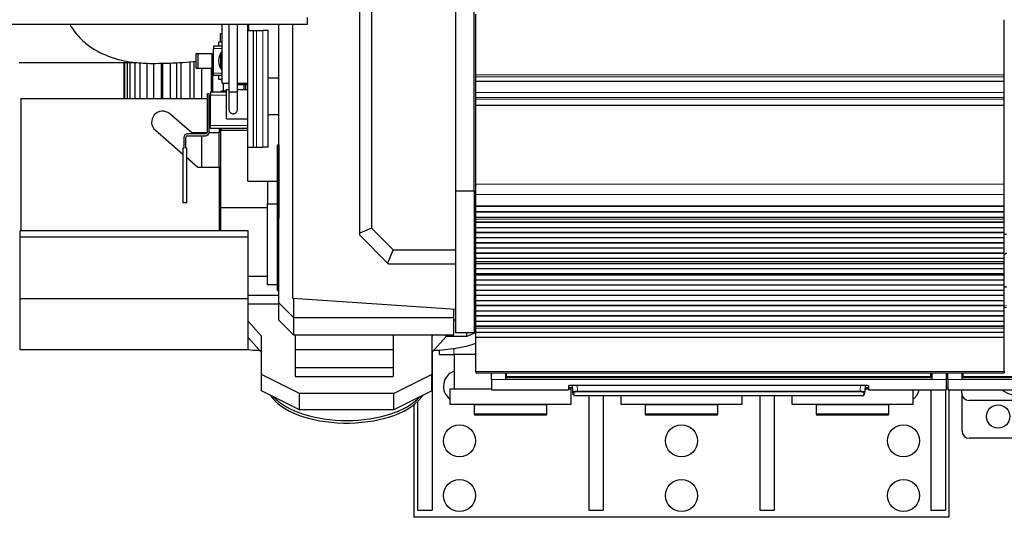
# Model space of a CAD drawing. Header units: inches. Extents: x 0 to 20790, y -12 to 14700.
# Tile 3 of 256: x 1858 to 3210, y 3369 to 4053. Entities that reach past the tile are written whole.
import ezdxf

# ---------------------------------------------------------------- set-up
doc = ezdxf.new("R2010")
doc.units = ezdxf.units.IN
doc.layers.add('1', color=7, linetype='Continuous', true_color=0xffffff)

msp = doc.modelspace()

# ---------------------------------------------------------------- linework, layer by layer
at = {"layer": '1', "color": 2, "linetype": 'Continuous', "lineweight": 25}
for p, q in [((2324.851, 3759.511), (2324.851, 4218.087)), ((2341.174, 4211.326), (2341.174, 3766.272)), ((2456.915, 3817.731), (2456.915, 4176.477)), ((2481.915, 3817.731), (2481.915, 4155.499)), ((2484.415, 3976.982), (2484.415, 4060.132)), ((1300.915, 4046.818), (2252.915, 4046.818)), ((2135.915, 3965.736), (2135.915, 4046.816)), ((2144.915, 4046.821), (2144.915, 3953.231)), ((2156.915, 3953.231), (2156.915, 4046.821)), ((2170.915, 4037.731), (2170.915, 4046.819)), ((2171.915, 4046.823), (2171.915, 4037.735)), ((2213.915, 3663.893), (2213.915, 4046.813)), ((2232.915, 3669.731), (2232.915, 4046.812)), ((2252.915, 4046.818), (2252.915, 4055.818)), ((3210.415, 3976.982), (3210.415, 4052.752)), ((2133.594, 4033.736), (2135.915, 4033.736)), ((2133.594, 4021.736), (2133.594, 4033.736)), ((2170.915, 4037.731), (2178.915, 4037.731)), ((2170.915, 3877.731), (2170.915, 4037.731)), ((2178.915, 4037.731), (2183.201, 4037.731)), ((2178.915, 3877.731), (2178.915, 4037.731)), ((2183.201, 4037.731), (2191.771, 4037.731)), ((2198.915, 4037.731), (2191.771, 4037.731)), ((2198.915, 3877.731), (2198.915, 4037.731)), ((2135.914, 4021.736), (2130.915, 4021.736)), ((2130.915, 4021.736), (2130.915, 4016.236)), ((2099.915, 4006.236), (2102.915, 4006.236)), ((2099.915, 3986.236), (2099.915, 4006.236)), ((2102.915, 4006.236), (2121.915, 4006.236)), ((2102.915, 3986.236), (2102.915, 4006.236)), ((2121.915, 3986.236), (2121.915, 4006.236)), ((2123.915, 4016.236), (2123.915, 4013.236)), ((2135.915, 4016.236), (2123.915, 4016.236)), ((2123.915, 3979.236), (2123.915, 4013.236)), ((2135.915, 4007.576), (2133.594, 4006.236)), ((2133.594, 4006.236), (2133.594, 3986.236)), ((1856.915, 3993.831), (2018.801, 3993.831)), ((2000.774, 3993.831), (2000.774, 3944.632)), ((2002.103, 3944.632), (2002.103, 3993.831)), ((2005.356, 3993.831), (2005.356, 3944.632)), ((2009.553, 3944.632), (2009.553, 3993.831)), ((2016.077, 3993.831), (2016.077, 3944.632)), ((2022.96, 3944.632), (2022.96, 3993.443)), ((2032.469, 3993.155), (2032.469, 3944.632)), ((2041.735, 3944.632), (2041.735, 3992.87)), ((2052.229, 3992.948), (2052.229, 3944.632)), ((2053.814, 3992.985), (2053.814, 3944.632)), ((2065.06, 3944.632), (2065.06, 3993.299)), ((2072.901, 3993.645), (2072.901, 3944.632)), ((2077.149, 3993.831), (2078.915, 3993.831)), ((2079.179, 3993.922), (2079.179, 3944.632)), ((2091.913, 3944.632), (2091.913, 3995.044)), ((2096.759, 3995.522), (2096.759, 3944.632)), ((2122.762, 3999.429), (2122.762, 3953.237)), ((2099.915, 3986.236), (2102.915, 3986.236)), ((2102.915, 3986.236), (2121.915, 3986.236)), ((2107.458, 3986.237), (2107.458, 3944.632)), ((2121.123, 3953.237), (2121.123, 3986.237)), ((2123.915, 3976.236), (2123.915, 3979.236)), ((2133.594, 3986.236), (2135.915, 3984.896)), ((2135.915, 3976.236), (2123.915, 3976.236)), ((2130.915, 3976.236), (2130.915, 3970.736)), ((2135.914, 3970.736), (2130.915, 3970.736)), ((2134.915, 3969.236), (2134.915, 3970.736)), ((2134.915, 3969.236), (2135.915, 3969.236)), ((2135.915, 3965.736), (2144.915, 3965.736)), ((2137.412, 3965.74), (2137.412, 3955.238)), ((2156.915, 3965.736), (2170.915, 3965.736)), ((2156.915, 3963.731), (2170.915, 3963.731)), ((2166.078, 3956.731), (2166.078, 3963.735)), ((2167.734, 3963.735), (2167.734, 3956.731)), ((2198.916, 3972.731), (2213.919, 3972.731)), ((2484.415, 3974.371), (2484.415, 3976.982)), ((2484.415, 3967.898), (2484.415, 3974.371)), ((2484.415, 3967.898), (2484.415, 3967.723)), ((2484.415, 3952.643), (2484.415, 3967.723)), ((3210.415, 3967.723), (2484.415, 3967.723)), ((3210.415, 3974.371), (3210.415, 3976.982)), ((3210.415, 3967.898), (3210.415, 3974.371)), ((3210.415, 3967.898), (3210.415, 3967.723)), ((3210.415, 3952.643), (3210.415, 3967.723)), ((2115.415, 3950.94), (2115.415, 3898.44)), ((2117.915, 3950.94), (2115.415, 3950.94)), ((2117.915, 3898.44), (2117.915, 3950.94)), ((2141.915, 3953.236), (2119.915, 3953.236)), ((2119.915, 3953.236), (2119.915, 3949.236)), ((2134.915, 3955.236), (2141.915, 3955.236)), ((2134.915, 3953.236), (2134.915, 3955.236)), ((2141.915, 3956.731), (2144.915, 3956.731)), ((2141.915, 3916.731), (2141.915, 3956.731)), ((2156.915, 3953.231), (2144.915, 3953.231)), ((2156.915, 3956.731), (2170.915, 3956.731)), ((2484.415, 3945.656), (2484.415, 3952.643)), ((3210.415, 3945.656), (3210.415, 3952.643)), ((1859.915, 3944.631), (2115.412, 3944.631)), ((1859.915, 3762.63), (1859.915, 3944.631)), ((2117.911, 3944.631), (2119.913, 3944.631)), ((2119.915, 3907.236), (2119.915, 3949.236)), ((2484.415, 3943.412), (2484.415, 3945.656)), ((2484.415, 3935.434), (2484.415, 3943.412)), ((3210.415, 3943.412), (3210.415, 3945.656)), ((3210.415, 3935.434), (3210.415, 3943.412)), ((2094.055, 3897.131), (2063.752, 3923.455)), ((2156.908, 3928.51), (2156.908, 3928.51)), ((2484.415, 3934.988), (2484.415, 3935.434)), ((2484.415, 3826.608), (2484.415, 3934.988)), ((3210.415, 3934.988), (3210.415, 3935.434)), ((3210.415, 3826.608), (3210.415, 3934.988)), ((2141.915, 3916.731), (2170.915, 3916.731)), ((2198.915, 3922.731), (2213.917, 3922.731)), ((2044.078, 3900.807), (2081.784, 3868.052)), ((2112.915, 3895.94), (2088.285, 3895.94)), ((2115.044, 3897.131), (2094.055, 3897.131)), ((2107.915, 3895.939), (2107.915, 3897.131)), ((2131.915, 3897.131), (2117.74, 3897.131)), ((2119.915, 3903.236), (2119.915, 3907.236)), ((2170.915, 3903.236), (2119.915, 3903.236)), ((2131.915, 3903.237), (2131.915, 3897.131)), ((2131.915, 3850.133), (2131.915, 3897.13)), ((2133.915, 3762.63), (2133.915, 3903.234)), ((2134.915, 3901.236), (2134.915, 3903.237)), ((2134.915, 3901.236), (2170.915, 3901.236)), ((2083.285, 3890.94), (2083.285, 3876.471)), ((2085.785, 3876.471), (2085.785, 3890.94)), ((2088.285, 3893.44), (2112.915, 3893.44)), ((2107.915, 3850.132), (2107.915, 3893.439)), ((2083.285, 3876.471), (2081.785, 3876.471)), ((2081.785, 3876.471), (2081.785, 3801.471)), ((2087.285, 3876.471), (2085.785, 3876.471)), ((2087.285, 3801.471), (2087.285, 3876.471)), ((2170.915, 3877.731), (2178.915, 3877.731)), ((2171.215, 3830.731), (2171.215, 3877.73)), ((2178.915, 3877.731), (2183.201, 3877.731)), ((2183.201, 3877.731), (2191.771, 3877.731)), ((2198.915, 3877.731), (2191.771, 3877.731)), ((2211.695, 3880.902), (2213.695, 3880.902)), ((2211.695, 3680.902), (2211.695, 3880.902)), ((2213.915, 3880.902), (2213.695, 3880.902)), ((2213.695, 3880.902), (2213.695, 3779.902)), ((2087.284, 3863.275), (2102.415, 3850.131)), ((2102.415, 3850.131), (2131.915, 3850.131)), ((2131.915, 3850.131), (2131.915, 3762.63)), ((2171.215, 3830.731), (2211.697, 3830.731)), ((2197.915, 3830.731), (2197.915, 3799.731)), ((2456.915, 3622.731), (2456.915, 3817.731)), ((2456.915, 3817.731), (2481.915, 3817.731)), ((2481.915, 3817.731), (2481.915, 3622.731)), ((2484.415, 3812.466), (2484.415, 3826.608)), ((3210.415, 3812.466), (3210.415, 3826.608)), ((2081.785, 3801.471), (2087.285, 3801.471)), ((2484.415, 3796.983), (2484.415, 3812.466)), ((3210.415, 3796.983), (3210.415, 3812.466)), ((2133.915, 3794.731), (2197.915, 3794.731)), ((2197.915, 3688.731), (2197.915, 3799.731)), ((2197.915, 3799.731), (2211.695, 3799.731)), ((2484.458, 3787.731), (2481.915, 3787.731)), ((2484.415, 3796.895), (2484.415, 3796.983)), ((2484.415, 3796.35), (2484.415, 3796.895)), ((2484.415, 3796.895), (3210.415, 3796.895)), ((2484.415, 3788.828), (2484.415, 3796.35)), ((3210.415, 3796.35), (2484.415, 3796.35)), ((3210.415, 3788.828), (2484.415, 3788.828)), ((2484.415, 3788.474), (2484.415, 3788.828)), ((2484.415, 3781.269), (2484.415, 3788.474)), ((3210.415, 3788.474), (2484.415, 3788.474)), ((3210.415, 3796.895), (3210.415, 3796.983)), ((3210.415, 3796.35), (3210.415, 3796.895)), ((3210.415, 3788.828), (3210.415, 3796.35)), ((3210.415, 3788.474), (3210.415, 3788.828)), ((3210.415, 3781.269), (3210.415, 3788.474)), ((2213.695, 3779.902), (2213.915, 3779.902)), ((2481.914, 3779.902), (2484.413, 3779.902)), ((2484.415, 3785.731), (2481.915, 3785.731)), ((2484.415, 3781.262), (2484.415, 3781.269)), ((3210.415, 3781.269), (2484.415, 3781.269)), ((2484.415, 3778.718), (2484.415, 3781.262)), ((3210.415, 3781.262), (2484.415, 3781.262)), ((2484.415, 3778.691), (2484.415, 3778.718)), ((2484.415, 3774.497), (2484.415, 3778.691)), ((2484.415, 3774.143), (2484.415, 3774.497)), ((3210.415, 3774.497), (2484.415, 3774.497)), ((3210.415, 3781.262), (3210.415, 3781.269)), ((3210.415, 3778.718), (3210.415, 3781.262)), ((3210.415, 3778.691), (3210.415, 3778.718)), ((3210.415, 3774.497), (3210.415, 3778.691)), ((3210.415, 3774.143), (3210.415, 3774.497)), ((1858.415, 3754.13), (1858.415, 3762.63)), ((2171.415, 3762.63), (1858.415, 3762.63)), ((2171.415, 3754.13), (2171.415, 3762.63)), ((2341.174, 3766.272), (2324.851, 3759.511)), ((2341.174, 3766.272), (2370.666, 3736.78)), ((2484.415, 3767.072), (2484.415, 3774.143)), ((3210.415, 3774.143), (2484.415, 3774.143)), ((2484.415, 3760.355), (2484.415, 3767.072)), ((3210.415, 3767.072), (2484.415, 3767.072)), ((3210.415, 3767.072), (3210.415, 3774.143)), ((3210.415, 3760.355), (3210.415, 3767.072)), ((1858.415, 3669.13), (1858.415, 3754.13)), ((2171.415, 3754.13), (1858.415, 3754.13)), ((2171.415, 3669.13), (2171.415, 3754.13)), ((2324.851, 3756.78), (2324.851, 3759.511)), ((2363.105, 3718.526), (2324.851, 3756.78)), ((2484.415, 3760.001), (2484.415, 3760.355)), ((3210.415, 3760.355), (2484.415, 3760.355)), ((2484.415, 3752.93), (2484.415, 3760.001)), ((3210.415, 3760.001), (2484.415, 3760.001)), ((2484.415, 3746.213), (2484.415, 3752.93)), ((3210.415, 3752.93), (2484.415, 3752.93)), ((3210.415, 3760.001), (3210.415, 3760.355)), ((3210.415, 3752.93), (3210.415, 3760.001)), ((3213.414, 3757.731), (3210.415, 3757.731)), ((3210.415, 3746.213), (3210.415, 3752.93)), ((2370.666, 3736.78), (2363.105, 3718.526)), ((2370.666, 3736.78), (2456.915, 3736.78)), ((2484.415, 3745.859), (2484.415, 3746.213)), ((3210.415, 3746.213), (2484.415, 3746.213)), ((2484.415, 3738.788), (2484.415, 3745.859)), ((3210.415, 3745.859), (2484.415, 3745.859)), ((2484.415, 3732.07), (2484.415, 3738.788)), ((3210.415, 3738.788), (2484.415, 3738.788)), ((3210.415, 3745.859), (3210.415, 3746.213)), ((3210.415, 3738.788), (3210.415, 3745.859)), ((3210.415, 3732.07), (3210.415, 3738.788)), ((2484.415, 3731.717), (2484.415, 3732.07)), ((3210.415, 3732.07), (2484.415, 3732.07)), ((2484.415, 3724.646), (2484.415, 3731.717)), ((3210.415, 3731.717), (2484.415, 3731.717)), ((3210.415, 3724.646), (2484.415, 3724.646)), ((2484.415, 3720.452), (2484.415, 3724.646)), ((2484.415, 3720.425), (2484.415, 3720.452)), ((2484.415, 3717.977), (2484.415, 3720.425)), ((3210.415, 3731.717), (3210.415, 3732.07)), ((3210.415, 3724.646), (3210.415, 3731.717)), ((3210.415, 3720.452), (3210.415, 3724.646)), ((3210.415, 3720.425), (3210.415, 3720.452)), ((3210.415, 3717.977), (3210.415, 3720.425)), ((2364.851, 3716.78), (2363.105, 3718.526)), ((2456.915, 3716.78), (2364.851, 3716.78)), ((2484.415, 3717.623), (2484.415, 3717.977)), ((3210.415, 3717.977), (2484.415, 3717.977)), ((2484.415, 3710.689), (2484.415, 3717.623)), ((3210.415, 3717.623), (2484.415, 3717.623)), ((2484.415, 3703.458), (2484.415, 3710.689)), ((3210.415, 3710.689), (2484.415, 3710.689)), ((3210.415, 3717.623), (3210.415, 3717.977)), ((3210.415, 3710.689), (3210.415, 3717.623)), ((3210.415, 3703.458), (3210.415, 3710.689)), ((2171.417, 3700.485), (2197.915, 3700.485)), ((2484.415, 3703.321), (2484.415, 3703.458)), ((3210.415, 3703.458), (2484.415, 3703.458)), ((2484.415, 3702.655), (2484.415, 3703.321)), ((2484.415, 3703.321), (3210.415, 3703.321)), ((2484.415, 3702.018), (2484.415, 3702.655)), ((3210.415, 3702.655), (2484.415, 3702.655)), ((2484.415, 3694.947), (2484.415, 3702.018)), ((3210.415, 3702.018), (2484.415, 3702.018)), ((2484.415, 3688.23), (2484.415, 3694.947)), ((3210.415, 3694.947), (2484.415, 3694.947)), ((3210.415, 3703.321), (3210.415, 3703.458)), ((3210.415, 3702.655), (3210.415, 3703.321)), ((3210.415, 3702.018), (3210.415, 3702.655)), ((3210.415, 3694.947), (3210.415, 3702.018)), ((3210.415, 3688.23), (3210.415, 3694.947)), ((2211.695, 3688.731), (2197.915, 3688.731)), ((2211.695, 3680.902), (2213.917, 3680.902)), ((2481.913, 3680.902), (2484.413, 3680.902)), ((2484.418, 3680.731), (2481.917, 3680.731)), ((2484.415, 3687.876), (2484.415, 3688.23)), ((3210.415, 3688.23), (2484.415, 3688.23)), ((2484.415, 3680.805), (2484.415, 3687.876)), ((3210.415, 3687.876), (2484.415, 3687.876)), ((2484.415, 3674.088), (2484.415, 3680.805)), ((3210.415, 3680.805), (2484.415, 3680.805)), ((3213.399, 3685.844), (3210.411, 3685.844)), ((3210.415, 3687.876), (3210.415, 3688.23)), ((3210.415, 3680.805), (3210.415, 3687.876)), ((3210.415, 3674.088), (3210.415, 3680.805)), ((1858.415, 3599.13), (1858.415, 3669.13)), ((2171.415, 3669.13), (1858.415, 3669.13)), ((2171.415, 3599.13), (2171.415, 3669.13)), ((2171.417, 3674.182), (2213.919, 3674.182)), ((2456.915, 3654.887), (2232.915, 3669.731)), ((2233.915, 3669.666), (2233.915, 3643.893)), ((2481.91, 3674.182), (2484.41, 3674.182)), ((2484.415, 3673.734), (2484.415, 3674.088)), ((3210.415, 3674.088), (2484.415, 3674.088)), ((2484.415, 3666.663), (2484.415, 3673.734)), ((3210.415, 3673.734), (2484.415, 3673.734)), ((2484.415, 3659.946), (2484.415, 3666.663)), ((3210.415, 3666.663), (2484.415, 3666.663)), ((3210.415, 3673.734), (3210.415, 3674.088)), ((3210.415, 3666.663), (3210.415, 3673.734)), ((3210.415, 3659.946), (3210.415, 3666.663)), ((2213.919, 3662.136), (2171.417, 3662.136)), ((2213.915, 3639.893), (2213.915, 3663.893)), ((2233.915, 3643.893), (2213.915, 3663.893)), ((2453.915, 3643.893), (2453.915, 3655.088)), ((2484.41, 3662.136), (2481.91, 3662.136)), ((2484.415, 3659.592), (2484.415, 3659.946)), ((3210.415, 3659.946), (2484.415, 3659.946)), ((2484.415, 3652.521), (2484.415, 3659.592)), ((3210.415, 3659.592), (2484.415, 3659.592)), ((2484.415, 3645.803), (2484.415, 3652.521)), ((3210.415, 3652.521), (2484.415, 3652.521)), ((3210.415, 3659.592), (3210.415, 3659.946)), ((3210.415, 3652.521), (3210.415, 3659.592)), ((3210.415, 3645.803), (3210.415, 3652.521)), ((2233.915, 3619.893), (2213.915, 3639.893)), ((2233.915, 3643.893), (2233.915, 3619.893)), ((2233.915, 3643.893), (2453.915, 3643.893)), ((2453.915, 3619.893), (2453.915, 3643.893)), ((2456.915, 3640.247), (2453.915, 3640.247)), ((2484.415, 3645.728), (2481.916, 3644.632)), ((2484.415, 3645.45), (2484.415, 3645.803)), ((3210.415, 3645.803), (2484.415, 3645.803)), ((2484.415, 3638.379), (2484.415, 3645.45)), ((3210.415, 3645.45), (2484.415, 3645.45)), ((3210.415, 3645.45), (3210.415, 3645.803)), ((3210.415, 3638.379), (3210.415, 3645.45)), ((2189.915, 3618.247), (2171.415, 3638.829)), ((2484.415, 3631.661), (2484.415, 3638.379)), ((3210.415, 3638.379), (2484.415, 3638.379)), ((2484.415, 3631.308), (2484.415, 3631.661)), ((3210.415, 3631.661), (2484.415, 3631.661)), ((2484.415, 3629.034), (2484.415, 3631.308)), ((3210.415, 3631.308), (2484.415, 3631.308)), ((2484.415, 3623.176), (2484.415, 3629.034)), ((3210.415, 3631.661), (3210.415, 3638.379)), ((3210.415, 3631.308), (3210.415, 3631.661)), ((3210.415, 3629.034), (3210.415, 3631.308)), ((3210.415, 3623.176), (3210.415, 3629.034)), ((2189.915, 3595.731), (2171.415, 3616.313)), ((2189.915, 3565.247), (2189.915, 3618.247)), ((2233.915, 3619.893), (2453.915, 3619.893)), ((2235.915, 3619.894), (2235.915, 3599.274)), ((2370.915, 3619.894), (2370.915, 3599.274)), ((2425.394, 3619.893), (2423.915, 3618.247)), ((2423.915, 3618.247), (2423.915, 3565.247)), ((2443.689, 3617.731), (2423.915, 3595.731)), ((2443.689, 3617.731), (2443.689, 3619.893)), ((2471.915, 3617.731), (2443.689, 3617.731)), ((2481.915, 3622.731), (2456.915, 3622.731)), ((2484.415, 3623.212), (2471.915, 3617.731)), ((2471.915, 3617.731), (2471.915, 3622.731)), ((2484.415, 3616.28), (2484.415, 3623.176)), ((3210.415, 3623.176), (2484.415, 3623.176)), ((2484.415, 3569.315), (2484.415, 3616.28)), ((3210.415, 3616.28), (2484.415, 3616.28)), ((3210.415, 3616.28), (3210.415, 3623.176)), ((3210.415, 3569.315), (3210.415, 3616.28)), ((2171.415, 3599.13), (1858.415, 3599.13)), ((2370.915, 3599.274), (2235.915, 3599.274)), ((2235.915, 3599.274), (2235.915, 3574.688)), ((2370.915, 3599.274), (2370.915, 3574.688)), ((2434.415, 3592.731), (2434.415, 3599.034)), ((2424.415, 3596.284), (2424.415, 3379.231)), ((2434.415, 3592.731), (2453.915, 3592.731)), ((2484.415, 3592.731), (2453.915, 3592.731)), ((2454.415, 3592.731), (2454.415, 3545.731)), ((2235.915, 3574.688), (2235.915, 3562.652)), ((2370.915, 3574.688), (2235.915, 3574.688)), ((2370.915, 3574.688), (2370.915, 3562.652)), ((2241.915, 3539.247), (2189.915, 3565.247)), ((2189.915, 3542.731), (2189.915, 3565.247)), ((2235.915, 3562.652), (2370.915, 3562.652)), ((2423.915, 3565.247), (2371.915, 3539.247)), ((2423.915, 3542.731), (2423.915, 3565.247)), ((2484.415, 3569.315), (2484.415, 3567.581)), ((2484.415, 3567.581), (3210.415, 3567.581)), ((2505.665, 3558.732), (2505.665, 3567.581)), ((2505.665, 3558.732), (2505.665, 3544.494)), ((2525.665, 3558.732), (2525.665, 3567.581)), ((3110.665, 3558.732), (2525.665, 3558.732)), ((2526.665, 3562.597), (2526.665, 3567.581)), ((2526.665, 3561.807), (2526.665, 3562.597)), ((2526.665, 3561.807), (3109.665, 3561.807)), ((3109.665, 3562.597), (3109.665, 3567.581)), ((3109.665, 3561.807), (3109.665, 3562.597)), ((3110.665, 3567.581), (3110.665, 3558.732)), ((3130.665, 3567.581), (3130.665, 3558.732)), ((3130.665, 3558.732), (3130.665, 3544.494)), ((3132.665, 3558.732), (3132.665, 3567.581)), ((3132.665, 3558.732), (3132.665, 3544.494)), ((3152.665, 3558.732), (3152.665, 3567.581)), ((3737.665, 3558.732), (3152.665, 3558.732)), ((3153.665, 3562.597), (3153.665, 3567.581)), ((3153.665, 3561.807), (3153.665, 3562.597)), ((3153.665, 3561.807), (3736.665, 3561.807)), ((3210.415, 3569.315), (3210.415, 3567.581)), ((2448.415, 3545.731), (2505.668, 3545.731)), ((2448.415, 3545.731), (2448.415, 3524.731)), ((2505.665, 3544.494), (2611.665, 3544.494)), ((2611.665, 3550.203), (2611.665, 3544.494)), ((2611.665, 3547.494), (2617.377, 3547.494)), ((2611.666, 3545.731), (2615.415, 3545.731)), ((2615.415, 3524.731), (2615.415, 3545.731)), ((2616.665, 3550.7), (3018.665, 3550.7)), ((2617.671, 3541.887), (2617.209, 3550.7)), ((3019.12, 3550.692), (3018.659, 3541.887)), ((3018.864, 3545.731), (3023.671, 3545.731)), ((3018.953, 3547.494), (3023.665, 3547.494)), ((3023.665, 3550.203), (3023.665, 3544.494)), ((3023.665, 3544.494), (3130.665, 3544.494)), ((3085.415, 3524.731), (3085.415, 3544.494)), ((3109.415, 3544.493), (3109.415, 3379.231)), ((3129.415, 3544.493), (3129.415, 3379.231)), ((3130.665, 3547.494), (3132.665, 3547.494)), ((3132.665, 3544.494), (3238.665, 3544.494)), ((3134.415, 3544.49), (3134.415, 3369.231)), ((3151.915, 3539.731), (3151.915, 3544.495)), ((2241.915, 3516.731), (2189.915, 3542.731)), ((2371.915, 3539.247), (2241.915, 3539.247)), ((2241.915, 3516.731), (2241.915, 3539.247)), ((2423.915, 3542.731), (2371.915, 3516.731)), ((2371.915, 3516.731), (2371.915, 3539.247)), ((2617.895, 3537.602), (2617.671, 3541.887)), ((2618.669, 3540.943), (2618.894, 3536.654)), ((2618.894, 3536.654), (3017.436, 3536.654)), ((2639.415, 3536.652), (2639.415, 3379.231)), ((2659.415, 3536.652), (2659.415, 3379.231)), ((2683.415, 3536.654), (2683.415, 3524.731)), ((2850.415, 3524.731), (2850.415, 3536.654)), ((2874.415, 3536.652), (2874.415, 3379.231)), ((2894.415, 3536.652), (2894.415, 3379.231)), ((2918.415, 3536.654), (2918.415, 3524.731)), ((3017.436, 3536.654), (3017.66, 3540.943)), ((3018.434, 3537.602), (3018.659, 3541.887)), ((3152.415, 3487.731), (3152.415, 3536.612)), ((2399.415, 3369.231), (2399.415, 3523.911)), ((2404.415, 3528.211), (2404.415, 3379.231)), ((2448.415, 3524.731), (2615.415, 3524.731)), ((2482.915, 3524.731), (2481.915, 3523.731)), ((2559.262, 3523.731), (2481.915, 3523.731)), ((2481.915, 3523.731), (2481.915, 3510.731)), ((2581.915, 3523.731), (2559.262, 3523.731)), ((2581.915, 3523.731), (2580.915, 3524.731)), ((2581.915, 3510.731), (2581.915, 3523.731)), ((2683.415, 3524.731), (2850.415, 3524.731)), ((2717.915, 3524.731), (2716.915, 3523.731)), ((2794.262, 3523.731), (2716.915, 3523.731)), ((2716.915, 3523.731), (2716.915, 3510.731)), ((2816.915, 3523.731), (2794.262, 3523.731)), ((2816.915, 3523.731), (2815.915, 3524.731)), ((2816.915, 3510.731), (2816.915, 3523.731)), ((2918.415, 3524.731), (3085.415, 3524.731)), ((2952.915, 3524.731), (2951.915, 3523.731)), ((3029.262, 3523.731), (2951.915, 3523.731)), ((2951.915, 3523.731), (2951.915, 3510.731)), ((3051.915, 3523.731), (3029.262, 3523.731)), ((3051.915, 3523.731), (3050.915, 3524.731)), ((3051.915, 3510.731), (3051.915, 3523.731)), ((3441.915, 3529.731), (3161.915, 3529.731)), ((2371.915, 3516.731), (2241.915, 3516.731)), ((2559.262, 3510.731), (2481.915, 3510.731)), ((2481.915, 3510.731), (2482.915, 3509.731)), ((2558.715, 3509.731), (2482.915, 3509.731)), ((2580.915, 3509.731), (2558.715, 3509.731)), ((2581.915, 3510.731), (2559.262, 3510.731)), ((2580.915, 3509.731), (2581.915, 3510.731)), ((2794.262, 3510.731), (2716.915, 3510.731)), ((2716.915, 3510.731), (2717.915, 3509.731)), ((2793.715, 3509.731), (2717.915, 3509.731)), ((2815.915, 3509.731), (2793.715, 3509.731)), ((2816.915, 3510.731), (2794.262, 3510.731)), ((2815.915, 3509.731), (2816.915, 3510.731)), ((3029.262, 3510.731), (2951.915, 3510.731)), ((2951.915, 3510.731), (2952.915, 3509.731)), ((3028.715, 3509.731), (2952.915, 3509.731)), ((3050.915, 3509.731), (3028.715, 3509.731)), ((3051.915, 3510.731), (3029.262, 3510.731)), ((3050.915, 3509.731), (3051.915, 3510.731)), ((3442.415, 3477.731), (3162.415, 3477.731)), ((3134.415, 3369.231), (2399.415, 3369.231)), ((2404.415, 3379.231), (2424.415, 3379.231)), ((2639.415, 3379.231), (2659.415, 3379.231)), ((2874.415, 3379.231), (2894.415, 3379.231)), ((3109.415, 3379.231), (3129.415, 3379.231))]:
    msp.add_line(p, q, dxfattribs=at)
at = {"layer": '1', "color": 110, "linetype": 'Continuous', "lineweight": 13}
for p, q in [((2183.201, 3877.731), (2183.201, 4037.731)), ((2191.771, 3877.731), (2191.771, 4037.731)), ((2135.915, 4013.236), (2123.915, 4013.236)), ((2135.915, 3979.236), (2123.915, 3979.236)), ((3210.415, 3976.982), (2484.415, 3976.982)), ((3210.415, 3974.371), (2484.415, 3974.371)), ((3210.415, 3967.898), (2484.415, 3967.898)), ((3210.415, 3952.643), (2484.415, 3952.643)), ((2141.915, 3949.236), (2119.915, 3949.236)), ((3210.415, 3945.656), (2484.415, 3945.656)), ((3210.415, 3943.412), (2484.415, 3943.412)), ((3210.415, 3935.434), (2484.415, 3935.434)), ((3210.415, 3934.988), (2484.415, 3934.988)), ((2170.915, 3907.236), (2119.915, 3907.236)), ((3210.415, 3826.608), (2484.415, 3826.608)), ((3210.415, 3812.466), (2484.415, 3812.466)), ((3210.415, 3796.983), (2484.415, 3796.983)), ((3210.415, 3778.718), (2484.415, 3778.718)), ((3210.415, 3778.691), (2484.415, 3778.691)), ((3210.415, 3720.452), (2484.415, 3720.452)), ((3210.415, 3720.425), (2484.415, 3720.425)), ((3213.399, 3685.19), (3210.411, 3685.19)), ((3213.399, 3659.716), (3210.411, 3659.716)), ((3213.399, 3657.371), (3210.411, 3657.371)), ((3210.415, 3629.034), (2484.415, 3629.034)), ((2453.915, 3592.731), (2453.915, 3601.057)), ((3210.415, 3569.315), (2484.415, 3569.315)), ((2525.665, 3558.732), (2505.665, 3558.732)), ((2526.67, 3566.607), (2525.665, 3566.607)), ((3110.665, 3566.607), (3109.659, 3566.607)), ((3130.665, 3558.732), (3110.665, 3558.732)), ((3132.665, 3566.607), (3130.665, 3566.607)), ((3152.665, 3558.732), (3132.665, 3558.732)), ((3153.67, 3566.607), (3152.665, 3566.607)), ((2623.7, 3550.7), (2624.137, 3542.368)), ((3012.193, 3542.368), (3012.63, 3550.7)), ((2624.137, 3542.368), (2624.137, 3541.424)), ((2624.137, 3542.368), (3012.193, 3542.368)), ((3012.193, 3541.424), (2624.137, 3541.424)), ((3012.193, 3542.368), (3012.193, 3541.424))]:
    msp.add_line(p, q, dxfattribs=at)
at = {"layer": '1', "color": 2, "linetype": 'Continuous', "lineweight": 25}
for centre, radius in [((3201.915, 3507.731), 16), ((2461.915, 3474.231), 22), ((2766.915, 3474.231), 22), ((3071.915, 3474.231), 22), ((2461.915, 3399.231), 22), ((2766.915, 3399.231), 22), ((3071.915, 3399.231), 22)]:
    msp.add_circle(centre, radius, dxfattribs=at)
for centre, radius, start, end in [((2150.915, 3996.236), 20, 138.58875, 221.405625), ((2053.915, 3912.131), 15, 49.019922, 229.019922), ((2088.285, 3890.94), 5, 90, 180), ((2112.915, 3898.44), 5, 270, 0), ((2112.915, 3898.44), 2.5, 270, 0), ((2088.285, 3890.94), 2.5, 90, 180), ((3223.915, 3715.731), 19.5, 122.58, 133.813125), ((2461.915, 3549.231), 22, 109.935, 232.14375), ((3071.915, 3549.231), 22, 307.850625, 347.563125), ((3223.915, 3559.731), 22, 223.835625, 297.585), ((3161.915, 3539.731), 10, 180, 270), ((3162.415, 3487.731), 10, 180, 270)]:
    msp.add_arc(centre, radius, start, end, dxfattribs=at)
at = {"layer": '1', "color": 110, "linetype": 'Continuous', "lineweight": 13}
for centre, major_axis, ratio, start_param, end_param in [((2150.915, 3928.23), (-5.992, -0.301), 1, 6.11212784, 6.2792213), ((2618.669, 3541.94), (-0.999, -0.052), 0.99641591, 0, 1.51862377), ((3017.66, 3541.94), (0.999, -0.052), 0.99641591, 4.76456153, 6.2831853)]:
    msp.add_ellipse(centre, major_axis=major_axis, ratio=ratio, start_param=start_param, end_param=end_param, dxfattribs=at)
at = {"layer": '1', "color": 2, "linetype": 'Continuous', "lineweight": 25}
for centre, start_param, end_param in [((2191.915, 3653.678), 1.38338069, 1.52818848), ((2421.915, 3653.678), 1.61350235, 2.17516021), ((2306.915, 3553.678), 0.31818443, 0.39269908), ((2306.915, 3553.678), 0.39269908, 2.82340822), ((2306.915, 3557.142), 0.42971097, 2.71197986)]:
    msp.add_ellipse(centre, major_axis=(-110, 0), ratio=0.5, start_param=start_param, end_param=end_param, dxfattribs=at)
for points, knots in [([(1926.501, 4046.607), (1927.157, 4045.42), (1932.015, 4037.095), (1942.593, 4024.349), (1963.732, 4008.666), (1984.505, 4000.077), (2005.428, 3995.272), (2023.275, 3992.968), (2043.116, 3992.59), (2063.23, 3993.194), (2081.67, 3993.852), (2093.928, 3994.991), (2099.936, 3995.755)], [0, 0, 0, 0, 0.02174377, 0.15429905, 0.25960458, 0.43922684, 0.50689945, 0.59694434, 0.71685237, 0.80905456, 0.90554983, 1, 1, 1, 1]), ([(2144.915, 3953.231), (2144.915, 3950.706), (2144.915, 3945.897), (2144.915, 3939.134), (2144.915, 3933.608), (2144.915, 3931.109), (2144.915, 3930.127)], [0, 0, 0, 0, 0.25001953, 0.49993936, 0.75001328, 1, 1, 1, 1]), ([(2156.915, 3930.126), (2156.915, 3931.109), (2156.915, 3933.608), (2156.915, 3939.134), (2156.915, 3945.897), (2156.915, 3950.706), (2156.915, 3953.231)], [0, 0, 0, 0, 0.24998683, 0.50006079, 0.74998058, 1, 1, 1, 1]), ([(2144.915, 3930.126), (2144.914, 3929.625), (2145.018, 3928.637), (2145.498, 3927.197), (2146.289, 3925.913), (2147.324, 3924.874), (2148.498, 3924.138), (2149.704, 3923.71), (2150.881, 3923.553), (2152.023, 3923.637), (2153.126, 3923.953), (2154.491, 3924.669), (2155.863, 3926.034), (2156.752, 3928.076), (2156.927, 3929.439), (2156.915, 3930.127)], [0, 0, 0, 0, 0.07486646, 0.15142798, 0.22785768, 0.30211743, 0.37233559, 0.43713238, 0.49578839, 0.5521279, 0.60999713, 0.66867926, 0.78471873, 0.89573101, 1, 1, 1, 1]), ([(2611.665, 3550.203), (2611.665, 3550.219), (2611.673, 3550.235), (2611.705, 3550.266), (2611.753, 3550.298), (2611.832, 3550.329), (2611.891, 3550.348), (2611.904, 3550.352), (2611.929, 3550.36), (2611.943, 3550.364), (2611.985, 3550.375), (2612.014, 3550.383), (2612.108, 3550.405), (2612.248, 3550.435), (2612.415, 3550.462), (2612.551, 3550.483), (2612.598, 3550.489), (2612.671, 3550.499), (2612.696, 3550.503), (2612.747, 3550.509), (2612.772, 3550.512), (2612.903, 3550.528), (2613.013, 3550.54), (2613.243, 3550.563), (2613.484, 3550.585), (2613.746, 3550.605), (2613.917, 3550.616), (2613.952, 3550.619), (2614.021, 3550.623), (2614.056, 3550.625), (2614.162, 3550.632), (2614.233, 3550.636), (2614.45, 3550.648), (2614.744, 3550.662), (2615.051, 3550.673), (2615.285, 3550.68), (2615.364, 3550.682), (2615.524, 3550.686), (2615.604, 3550.688), (2615.847, 3550.693), (2616.171, 3550.698), (2616.5, 3550.7), (2616.665, 3550.7)], [0, 0, 0, 0, 0.0625, 0.0625, 0.125, 0.1875, 0.1875, 0.203125, 0.203125, 0.21875, 0.21875, 0.25, 0.25, 0.3125, 0.375, 0.375, 0.40625, 0.40625, 0.421875, 0.421875, 0.4375, 0.4375, 0.5, 0.5, 0.5625, 0.625, 0.625, 0.640625, 0.640625, 0.65625, 0.65625, 0.6875, 0.6875, 0.75, 0.8125, 0.8125, 0.84375, 0.84375, 0.875, 0.875, 0.9375, 1, 1, 1, 1]), ([(3018.665, 3550.7), (3018.83, 3550.7), (3018.994, 3550.699), (3019.318, 3550.696), (3019.64, 3550.691), (3019.957, 3550.683), (3020.153, 3550.677), (3020.192, 3550.675), (3020.27, 3550.673), (3020.31, 3550.671), (3020.426, 3550.667), (3020.503, 3550.664), (3020.73, 3550.655), (3021.024, 3550.641), (3021.304, 3550.624), (3021.508, 3550.61), (3021.608, 3550.603), (3021.706, 3550.595), (3021.771, 3550.59), (3021.803, 3550.588), (3021.963, 3550.575), (3022.084, 3550.564), (3022.314, 3550.541), (3022.533, 3550.516), (3022.728, 3550.49), (3022.842, 3550.473), (3022.865, 3550.47), (3022.909, 3550.463), (3022.931, 3550.459), (3022.994, 3550.449), (3023.035, 3550.442), (3023.15, 3550.42), (3023.29, 3550.391), (3023.4, 3550.361), (3023.472, 3550.338), (3023.493, 3550.33), (3023.534, 3550.314), (3023.552, 3550.306), (3023.6, 3550.283), (3023.649, 3550.251), (3023.665, 3550.219), (3023.665, 3550.203)], [0, 0, 0, 0, 0.0625, 0.0625, 0.125, 0.1875, 0.1875, 0.203125, 0.203125, 0.21875, 0.21875, 0.25, 0.25, 0.3125, 0.375, 0.375, 0.40625, 0.421875, 0.421875, 0.4375, 0.4375, 0.5, 0.5, 0.5625, 0.625, 0.625, 0.640625, 0.640625, 0.65625, 0.65625, 0.6875, 0.6875, 0.75, 0.8125, 0.8125, 0.84375, 0.84375, 0.875, 0.875, 0.9375, 1, 1, 1, 1])]:
    msp.add_open_spline(points, degree=3, knots=knots, dxfattribs=at)
for points, degree in [([(2121.128, 3999.125), (2121.674, 3999.222), (2122.219, 3999.318), (2122.764, 3999.415)], 3), ([(2144.921, 3927.955), (2144.921, 3927.95)], 1), ([(2156.908, 3928.51), (2156.908, 3928.516)], 1), ([(3110.665, 3561.696), (2525.665, 3561.696)], 1), ([(3737.665, 3561.696), (3152.665, 3561.696)], 1)]:
    msp.add_open_spline(points, degree=degree, dxfattribs=at)
at = {"layer": '1', "color": 110, "linetype": 'Continuous', "lineweight": 13}
for points, degree in [([(3109.665, 3562.597), (2526.665, 3562.597)], 1), ([(3132.665, 3561.696), (3131.998, 3561.696), (3131.332, 3561.696), (3130.665, 3561.696)], 3), ([(3736.665, 3562.597), (3153.665, 3562.597)], 1)]:
    msp.add_open_spline(points, degree=degree, dxfattribs=at)
for points, knots in [([(2624.137, 3542.368), (2623.922, 3542.366), (2623.495, 3542.361), (2623.072, 3542.354), (2622.809, 3542.348), (2622.756, 3542.347), (2622.652, 3542.344), (2622.496, 3542.341), (2622.342, 3542.336), (2622.038, 3542.328), (2621.64, 3542.315), (2621.257, 3542.299), (2621.023, 3542.289), (2620.976, 3542.287), (2620.883, 3542.283), (2620.837, 3542.28), (2620.7, 3542.274), (2620.61, 3542.269), (2620.345, 3542.255), (2620.006, 3542.235), (2619.694, 3542.214), (2619.471, 3542.197), (2619.398, 3542.191), (2619.291, 3542.182), (2619.256, 3542.179), (2619.187, 3542.173), (2619.153, 3542.17), (2618.984, 3542.155), (2618.859, 3542.143), (2618.626, 3542.118), (2618.411, 3542.092), (2618.232, 3542.065), (2618.132, 3542.048), (2618.113, 3542.045), (2618.075, 3542.038), (2618.056, 3542.035), (2618.003, 3542.024), (2617.97, 3542.018), (2617.88, 3541.997), (2617.78, 3541.969), (2617.72, 3541.942), (2617.68, 3541.915), (2617.67, 3541.901), (2617.671, 3541.887)], [0, 0, 0, 0, 0.0625, 0.125, 0.125, 0.140625, 0.140625, 0.15625, 0.1875, 0.1875, 0.25, 0.3125, 0.3125, 0.328125, 0.328125, 0.34375, 0.34375, 0.375, 0.375, 0.4375, 0.5, 0.5, 0.53125, 0.53125, 0.546875, 0.546875, 0.5625, 0.5625, 0.625, 0.625, 0.6875, 0.75, 0.75, 0.765625, 0.765625, 0.78125, 0.78125, 0.8125, 0.8125, 0.875, 0.9375, 0.9375, 1, 1, 1, 1]), ([(2624.137, 3541.424), (2623.955, 3541.424), (2623.593, 3541.423), (2623.234, 3541.418), (2623.012, 3541.414), (2622.967, 3541.413), (2622.879, 3541.411), (2622.835, 3541.41), (2622.703, 3541.407), (2622.617, 3541.405), (2622.359, 3541.398), (2622.022, 3541.387), (2621.698, 3541.373), (2621.499, 3541.364), (2621.46, 3541.362), (2621.381, 3541.358), (2621.342, 3541.356), (2621.226, 3541.349), (2621.149, 3541.345), (2620.926, 3541.332), (2620.639, 3541.313), (2620.375, 3541.291), (2620.186, 3541.274), (2620.094, 3541.266), (2620.005, 3541.257), (2619.947, 3541.251), (2619.918, 3541.247), (2619.775, 3541.232), (2619.67, 3541.219), (2619.473, 3541.193), (2619.292, 3541.166), (2619.141, 3541.138), (2619.057, 3541.12), (2619.04, 3541.116), (2619.008, 3541.109), (2618.993, 3541.105), (2618.948, 3541.094), (2618.921, 3541.087), (2618.844, 3541.064), (2618.76, 3541.035), (2618.71, 3541.004), (2618.685, 3540.982), (2618.676, 3540.97), (2618.671, 3540.959), (2618.67, 3540.951), (2618.669, 3540.947), (2618.669, 3540.943)], [0, 0, 0, 0, 0.0625, 0.125, 0.125, 0.140625, 0.140625, 0.15625, 0.15625, 0.1875, 0.1875, 0.25, 0.3125, 0.3125, 0.328125, 0.328125, 0.34375, 0.34375, 0.375, 0.375, 0.4375, 0.5, 0.5, 0.53125, 0.546875, 0.546875, 0.5625, 0.5625, 0.625, 0.625, 0.6875, 0.75, 0.75, 0.765625, 0.765625, 0.78125, 0.78125, 0.8125, 0.8125, 0.875, 0.9375, 0.9375, 0.96875, 0.984375, 0.984375, 1, 1, 1, 1]), ([(3018.659, 3541.887), (3018.66, 3541.901), (3018.64, 3541.928), (3018.579, 3541.956), (3018.528, 3541.974), (3018.517, 3541.977), (3018.494, 3541.984), (3018.458, 3541.994), (3018.416, 3542.005), (3018.325, 3542.025), (3018.184, 3542.052), (3018.005, 3542.079), (3017.856, 3542.099), (3017.804, 3542.105), (3017.722, 3542.115), (3017.695, 3542.118), (3017.638, 3542.125), (3017.609, 3542.128), (3017.462, 3542.144), (3017.211, 3542.168), (3016.929, 3542.191), (3016.705, 3542.208), (3016.628, 3542.214), (3016.51, 3542.222), (3016.47, 3542.225), (3016.39, 3542.23), (3016.349, 3542.233), (3016.142, 3542.246), (3015.972, 3542.256), (3015.62, 3542.274), (3015.439, 3542.283), (3015.066, 3542.3), (3014.874, 3542.307), (3014.628, 3542.316), (3014.578, 3542.318), (3014.479, 3542.321), (3014.428, 3542.323), (3014.277, 3542.328), (3014.176, 3542.331), (3013.871, 3542.34), (3013.46, 3542.35), (3013.042, 3542.358), (3012.621, 3542.364), (3012.408, 3542.366), (3012.193, 3542.368)], [0, 0, 0, 0, 0.0625, 0.125, 0.125, 0.140625, 0.140625, 0.15625, 0.1875, 0.1875, 0.25, 0.3125, 0.3125, 0.34375, 0.34375, 0.359375, 0.359375, 0.375, 0.375, 0.4375, 0.5, 0.5, 0.53125, 0.53125, 0.546875, 0.546875, 0.5625, 0.5625, 0.625, 0.625, 0.6875, 0.6875, 0.75, 0.75, 0.765625, 0.765625, 0.78125, 0.78125, 0.8125, 0.8125, 0.875, 0.9375, 0.9375, 1, 1, 1, 1]), ([(3012.193, 3541.424), (3012.284, 3541.424), (3012.375, 3541.424), (3012.556, 3541.423), (3012.646, 3541.423), (3012.915, 3541.42), (3013.27, 3541.415), (3013.618, 3541.408), (3013.876, 3541.401), (3013.962, 3541.398), (3014.09, 3541.394), (3014.132, 3541.393), (3014.217, 3541.39), (3014.259, 3541.388), (3014.468, 3541.38), (3014.63, 3541.373), (3014.945, 3541.358), (3015.098, 3541.35), (3015.396, 3541.332), (3015.54, 3541.323), (3015.714, 3541.31), (3015.749, 3541.307), (3015.817, 3541.302), (3015.918, 3541.294), (3016.015, 3541.286), (3016.204, 3541.269), (3016.443, 3541.245), (3016.654, 3541.22), (3016.778, 3541.204), (3016.802, 3541.2), (3016.85, 3541.194), (3016.874, 3541.19), (3016.943, 3541.18), (3016.987, 3541.173), (3017.112, 3541.152), (3017.263, 3541.124), (3017.381, 3541.095), (3017.457, 3541.073), (3017.481, 3541.065), (3017.513, 3541.054), (3017.523, 3541.05), (3017.542, 3541.043), (3017.551, 3541.039), (3017.594, 3541.02), (3017.645, 3540.989), (3017.661, 3540.959), (3017.66, 3540.943)], [0, 0, 0, 0, 0.03125, 0.03125, 0.0625, 0.0625, 0.125, 0.1875, 0.1875, 0.21875, 0.21875, 0.234375, 0.234375, 0.25, 0.25, 0.3125, 0.3125, 0.375, 0.375, 0.4375, 0.4375, 0.453125, 0.453125, 0.46875, 0.5, 0.5, 0.5625, 0.625, 0.625, 0.640625, 0.640625, 0.65625, 0.65625, 0.6875, 0.6875, 0.75, 0.8125, 0.8125, 0.84375, 0.84375, 0.859375, 0.859375, 0.875, 0.875, 0.9375, 1, 1, 1, 1])]:
    msp.add_open_spline(points, degree=3, knots=knots, dxfattribs=at)

doc.saveas('drawing.dxf')
